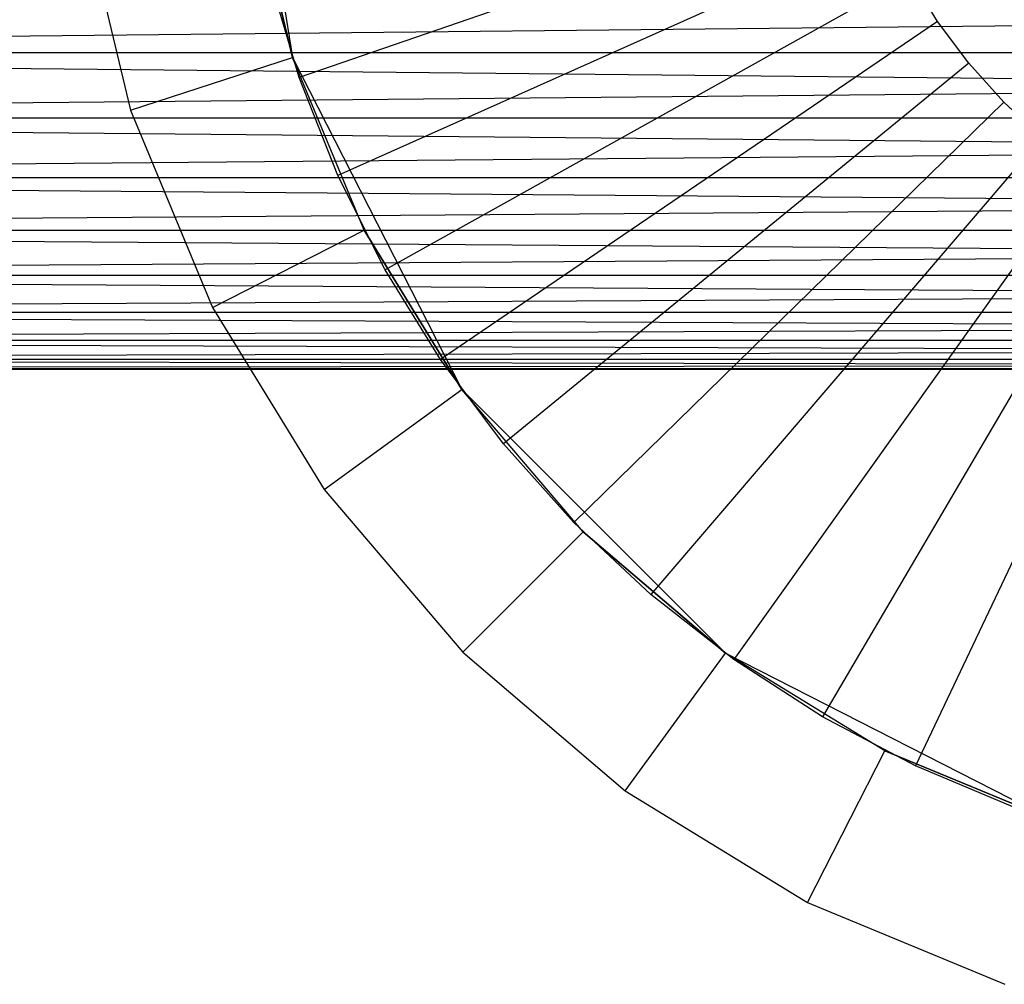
# Model space of a CAD drawing. Extents: x 1 to 115, y -55 to 55.
# Tile 3 of 86: x 5.42 to 8.31, y -3.8 to -0.97. Entities that reach past the tile are written whole.
import ezdxf

# ---------------------------------------------------------------- set-up
doc = ezdxf.new("R2010")
doc.units = 0
doc.header["$LTSCALE"] = 25.4
doc.layers.get('0').update_dxf_attribs({"linetype": 'CONTINUOUS'})

# ---------------------------------------------------------------- blocks, each defined once
blk = doc.blocks.new('NL2500025450_STL')
at = {"color": 0}
for p, q in [((6.05, 0, 214.8096), (6.2213, -1.0816, 214.8096)), ((6.05, 0, 214.8096), (6.2213, -1.0816, 214.8096)), ((6.2213, -1.0816, 214.3096), (6.0931, -0.5475, 214.3096)), ((6.0931, -0.5475, 214.3096), (6.2213, -1.0816, 214.8096)), ((6.0931, -0.5475, 214.3096), (6.2213, -1.0816, 214.8096)), ((6.2213, -1.0816, 214.3096), (6.0931, -0.5475, 214.3096)), ((7.9103, -0.565, 215.9753), (6.241, -1.1403, 214.2096)), ((7.9103, -0.565, 215.9753), (6.241, -1.1403, 214.2096)), ((5.5992, -0.6257, 213.8096), (5.7458, -1.2361, 213.8096)), ((5.5992, -0.6257, 213.8096), (5.7458, -1.2361, 213.8096)), ((7.9667, -0.7077, 215.9753), (6.3547, -1.4283, 214.2096)), ((7.9667, -0.7077, 215.9753), (6.3547, -1.4283, 214.2096)), ((6.241, -1.1403, 213.8096), (6.1531, -0.8434, 213.8096)), ((6.241, -1.1403, 214.2096), (6.1531, -0.8434, 214.2096)), ((6.241, -1.1403, 213.8096), (6.1531, -0.8434, 213.8096)), ((6.241, -1.1403, 214.2096), (6.1531, -0.8434, 214.2096)), ((8.0354, -0.8449, 215.9753), (6.4934, -1.7051, 214.2096)), ((8.0354, -0.8449, 215.9753), (6.4934, -1.7051, 214.2096)), ((8.116, -0.9755, 215.9753), (8.0354, -0.8449, 215.9753)), ((10.55, -0.9656, 52.0581), (0.7752, -1.0676, 52.1184)), ((10.55, -0.9656, 52.0581), (0.7752, -1.0676, 52.1184)), ((10.55, -0.9656, 55.5611), (0.7752, -1.0676, 55.5008)), ((10.55, -0.9656, 55.5611), (0.7752, -1.0676, 55.5008)), ((8.116, -0.9755, 215.9753), (6.6561, -1.9686, 214.2096)), ((8.116, -0.9755, 215.9753), (6.6561, -1.9686, 214.2096)), ((8.2078, -1.0984, 215.9753), (8.116, -0.9755, 215.9753)), ((10.55, -1.0676, 52.1184), (0.7752, -1.0676, 52.1184)), ((10.55, -1.0676, 52.1184), (0.7752, -1.0676, 52.1184)), ((10.55, -1.166, 52.1846), (0.7752, -1.0676, 52.1184)), ((10.55, -1.166, 52.1846), (0.7752, -1.0676, 52.1184)), ((10.55, -1.166, 55.4346), (0.7752, -1.0676, 55.5008)), ((10.55, -1.0676, 55.5008), (0.7752, -1.0676, 55.5008)), ((10.55, -1.166, 55.4346), (0.7752, -1.0676, 55.5008)), ((10.55, -1.0676, 55.5008), (0.7752, -1.0676, 55.5008)), ((5.7458, -1.2361, 213.8096), (6.2213, -1.0816, 214.3096)), ((5.7458, -1.2361, 213.8096), (6.2213, -1.0816, 214.3096)), ((6.4315, -1.589, 214.3096), (6.2213, -1.0816, 214.8096)), ((6.2213, -1.0816, 214.8096), (6.7184, -2.0572, 214.8096)), ((6.4315, -1.589, 214.3096), (6.2213, -1.0816, 214.3096)), ((6.2213, -1.0816, 214.3096), (6.2213, -1.0816, 214.8096)), ((6.4315, -1.589, 214.3096), (6.2213, -1.0816, 214.8096)), ((6.2213, -1.0816, 214.3096), (6.2213, -1.0816, 214.8096)), ((6.2213, -1.0816, 214.8096), (6.7184, -2.0572, 214.8096)), ((6.4315, -1.589, 214.3096), (6.2213, -1.0816, 214.3096)), ((8.2078, -1.0984, 215.9753), (6.8414, -2.2166, 214.2096)), ((8.2078, -1.0984, 215.9753), (6.8414, -2.2166, 214.2096)), ((8.3102, -1.2127, 215.9753), (8.2078, -1.0984, 215.9753)), ((6.3547, -1.4283, 213.8096), (6.241, -1.1403, 213.8096)), ((6.3547, -1.4283, 214.2096), (6.241, -1.1403, 214.2096)), ((6.241, -1.1403, 214.2096), (6.241, -1.1403, 213.8096)), ((6.3547, -1.4283, 213.8096), (6.241, -1.1403, 213.8096)), ((6.241, -1.1403, 214.2096), (6.241, -1.1403, 213.8096)), ((6.3547, -1.4283, 214.2096), (6.241, -1.1403, 214.2096)), ((10.55, -1.166, 52.1846), (0.7752, -1.2602, 52.2565)), ((10.55, -1.166, 52.1846), (0.7752, -1.2602, 52.2565)), ((10.55, -1.166, 55.4346), (0.7752, -1.2602, 55.3626)), ((10.55, -1.166, 55.4346), (0.7752, -1.2602, 55.3626)), ((8.3102, -1.2127, 215.9753), (7.0479, -2.4473, 214.2096)), ((8.3102, -1.2127, 215.9753), (7.0479, -2.4473, 214.2096)), ((8.4222, -1.3175, 215.9753), (8.3102, -1.2127, 215.9753)), ((5.7458, -1.2361, 213.8096), (5.986, -1.816, 213.8096)), ((5.7458, -1.2361, 213.8096), (5.986, -1.816, 213.8096)), ((10.55, -1.2602, 52.2565), (0.7752, -1.2602, 52.2565)), ((10.55, -1.2602, 52.2565), (0.7752, -1.2602, 52.2565)), ((10.55, -1.35, 52.3339), (0.7752, -1.2602, 52.2565)), ((10.55, -1.35, 52.3339), (0.7752, -1.2602, 52.2565)), ((10.55, -1.35, 55.2852), (0.7752, -1.2602, 55.3626)), ((10.55, -1.2602, 55.3626), (0.7752, -1.2602, 55.3626)), ((10.55, -1.35, 55.2852), (0.7752, -1.2602, 55.3626)), ((10.55, -1.2602, 55.3626), (0.7752, -1.2602, 55.3626)), ((8.4222, -1.3175, 215.9753), (7.274, -2.6589, 214.2096)), ((8.4222, -1.3175, 215.9753), (7.274, -2.6589, 214.2096)), ((10.55, -1.35, 52.3339), (0.7752, -1.435, 52.4165)), ((10.55, -1.35, 52.3339), (0.7752, -1.435, 52.4165)), ((10.55, -1.35, 55.2852), (0.7752, -1.435, 55.2027)), ((10.55, -1.35, 55.2852), (0.7752, -1.435, 55.2027)), ((8.543, -1.4121, 215.9753), (7.5179, -2.8497, 214.2096)), ((8.543, -1.4121, 215.9753), (7.5179, -2.8497, 214.2096)), ((10.55, -1.435, 52.4165), (0.7752, -1.435, 52.4165)), ((10.55, -1.435, 52.4165), (0.7752, -1.435, 52.4165)), ((10.55, -1.515, 52.5039), (0.7752, -1.435, 52.4165)), ((10.55, -1.515, 52.5039), (0.7752, -1.435, 52.4165)), ((10.55, -1.515, 55.1152), (0.7752, -1.435, 55.2027)), ((10.55, -1.435, 55.2027), (0.7752, -1.435, 55.2027)), ((10.55, -1.515, 55.1152), (0.7752, -1.435, 55.2027)), ((10.55, -1.435, 55.2027), (0.7752, -1.435, 55.2027)), ((6.4934, -1.7051, 213.8096), (6.3547, -1.4283, 213.8096)), ((6.4934, -1.7051, 214.2096), (6.3547, -1.4283, 214.2096)), ((6.3547, -1.4283, 214.2096), (6.3547, -1.4283, 213.8096)), ((6.4934, -1.7051, 213.8096), (6.3547, -1.4283, 213.8096)), ((6.3547, -1.4283, 214.2096), (6.3547, -1.4283, 213.8096)), ((6.4934, -1.7051, 214.2096), (6.3547, -1.4283, 214.2096)), ((8.6718, -1.4955, 215.9753), (7.7777, -3.0181, 214.2096)), ((8.6718, -1.4955, 215.9753), (7.7777, -3.0181, 214.2096)), ((10.55, -1.515, 52.5039), (0.7752, -1.5897, 52.596)), ((10.55, -1.515, 52.5039), (0.7752, -1.5897, 52.596)), ((10.55, -1.515, 55.1152), (0.7752, -1.5897, 55.0232)), ((10.55, -1.515, 55.1152), (0.7752, -1.5897, 55.0232)), ((10.55, -1.5897, 52.596), (0.7752, -1.5897, 52.596)), ((10.55, -1.5897, 52.596), (0.7752, -1.5897, 52.596)), ((10.55, -1.6588, 52.6923), (0.7752, -1.5897, 52.596)), ((10.55, -1.6588, 52.6923), (0.7752, -1.5897, 52.596)), ((10.55, -1.6588, 54.9269), (0.7752, -1.5897, 55.0232)), ((10.55, -1.5897, 55.0232), (0.7752, -1.5897, 55.0232)), ((10.55, -1.6588, 54.9269), (0.7752, -1.5897, 55.0232)), ((10.55, -1.5897, 55.0232), (0.7752, -1.5897, 55.0232)), ((5.986, -1.816, 213.8096), (6.4315, -1.589, 214.3096)), ((5.986, -1.816, 213.8096), (6.4315, -1.589, 214.3096)), ((6.7184, -2.0572, 214.3096), (6.4315, -1.589, 214.3096)), ((6.4315, -1.589, 214.3096), (6.7184, -2.0572, 214.8096)), ((6.4315, -1.589, 214.3096), (6.7184, -2.0572, 214.8096)), ((6.7184, -2.0572, 214.3096), (6.4315, -1.589, 214.3096)), ((8.8074, -1.5673, 215.9753), (8.0514, -3.1629, 214.2096)), ((8.8074, -1.5673, 215.9753), (8.0514, -3.1629, 214.2096)), ((10.55, -1.6588, 52.6923), (0.7752, -1.7221, 52.7925)), ((10.55, -1.6588, 52.6923), (0.7752, -1.7221, 52.7925)), ((10.55, -1.6588, 54.9269), (0.7752, -1.7221, 54.8266)), ((10.55, -1.6588, 54.9269), (0.7752, -1.7221, 54.8266)), ((6.6561, -1.9686, 213.8096), (6.4934, -1.7051, 213.8096)), ((6.6561, -1.9686, 214.2096), (6.4934, -1.7051, 214.2096)), ((6.4934, -1.7051, 214.2096), (6.4934, -1.7051, 213.8096)), ((6.6561, -1.9686, 213.8096), (6.4934, -1.7051, 213.8096)), ((6.4934, -1.7051, 214.2096), (6.4934, -1.7051, 213.8096)), ((6.6561, -1.9686, 214.2096), (6.4934, -1.7051, 214.2096)), ((10.55, -1.7221, 52.7925), (0.7752, -1.7221, 52.7925)), ((10.55, -1.7221, 52.7925), (0.7752, -1.7221, 52.7925)), ((10.55, -1.7793, 52.8963), (0.7752, -1.7221, 52.7925)), ((10.55, -1.7793, 52.8963), (0.7752, -1.7221, 52.7925)), ((10.55, -1.7793, 54.7228), (0.7752, -1.7221, 54.8266)), ((10.55, -1.7221, 54.8266), (0.7752, -1.7221, 54.8266)), ((10.55, -1.7793, 54.7228), (0.7752, -1.7221, 54.8266)), ((10.55, -1.7221, 54.8266), (0.7752, -1.7221, 54.8266)), ((10.55, -1.7793, 52.8963), (0.7752, -1.8303, 53.0033)), ((10.55, -1.7793, 52.8963), (0.7752, -1.8303, 53.0033)), ((10.55, -1.7793, 54.7228), (0.7752, -1.8303, 54.6158)), ((10.55, -1.7793, 54.7228), (0.7752, -1.8303, 54.6158)), ((5.986, -1.816, 213.8096), (6.3139, -2.3511, 213.8096)), ((5.986, -1.816, 213.8096), (6.3139, -2.3511, 213.8096)), ((10.55, -1.8303, 53.0033), (0.7752, -1.8303, 53.0033)), ((10.55, -1.8303, 53.0033), (0.7752, -1.8303, 53.0033)), ((10.55, -1.8748, 53.1132), (0.7752, -1.8303, 53.0033)), ((10.55, -1.8748, 53.1132), (0.7752, -1.8303, 53.0033)), ((10.55, -1.8748, 54.506), (0.7752, -1.8303, 54.6158)), ((10.55, -1.8303, 54.6158), (0.7752, -1.8303, 54.6158)), ((10.55, -1.8748, 54.506), (0.7752, -1.8303, 54.6158)), ((10.55, -1.8303, 54.6158), (0.7752, -1.8303, 54.6158)), ((10.55, -1.8748, 53.1132), (0.7752, -1.9128, 53.2255)), ((10.55, -1.8748, 53.1132), (0.7752, -1.9128, 53.2255)), ((10.55, -1.8748, 54.506), (0.7752, -1.9128, 54.3937)), ((10.55, -1.8748, 54.506), (0.7752, -1.9128, 54.3937)), ((10.55, -1.9128, 53.2255), (0.7752, -1.9128, 53.2255)), ((10.55, -1.9128, 53.2255), (0.7752, -1.9128, 53.2255)), ((10.55, -1.944, 53.3398), (0.7752, -1.9128, 53.2255)), ((10.55, -1.944, 53.3398), (0.7752, -1.9128, 53.2255)), ((10.55, -1.944, 54.2794), (0.7752, -1.9128, 54.3937)), ((10.55, -1.9128, 54.3937), (0.7752, -1.9128, 54.3937)), ((10.55, -1.944, 54.2794), (0.7752, -1.9128, 54.3937)), ((10.55, -1.9128, 54.3937), (0.7752, -1.9128, 54.3937)), ((10.55, -1.944, 53.3398), (0.7752, -1.9685, 53.4558)), ((10.55, -1.944, 53.3398), (0.7752, -1.9685, 53.4558)), ((10.55, -1.944, 54.2794), (0.7752, -1.9685, 54.1634)), ((10.55, -1.944, 54.2794), (0.7752, -1.9685, 54.1634)), ((10.55, -1.9685, 53.4558), (0.7752, -1.9685, 53.4558)), ((10.55, -1.9685, 53.4558), (0.7752, -1.9685, 53.4558)), ((10.55, -1.986, 53.573), (0.7752, -1.9685, 53.4558)), ((10.55, -1.986, 53.573), (0.7752, -1.9685, 53.4558)), ((10.55, -1.986, 54.0461), (0.7752, -1.9685, 54.1634)), ((10.55, -1.9685, 54.1634), (0.7752, -1.9685, 54.1634)), ((10.55, -1.986, 54.0461), (0.7752, -1.9685, 54.1634)), ((10.55, -1.9685, 54.1634), (0.7752, -1.9685, 54.1634)), ((10.55, -1.986, 53.573), (0.7752, -1.9965, 53.6911)), ((10.55, -1.986, 53.573), (0.7752, -1.9965, 53.6911)), ((10.55, -1.986, 54.0461), (0.7752, -1.9965, 53.9281)), ((10.55, -1.986, 54.0461), (0.7752, -1.9965, 53.9281)), ((6.8414, -2.2166, 213.8096), (6.6561, -1.9686, 213.8096)), ((6.8414, -2.2166, 214.2096), (6.6561, -1.9686, 214.2096)), ((6.6561, -1.9686, 214.2096), (6.6561, -1.9686, 213.8096)), ((6.8414, -2.2166, 213.8096), (6.6561, -1.9686, 213.8096)), ((6.6561, -1.9686, 214.2096), (6.6561, -1.9686, 213.8096)), ((6.8414, -2.2166, 214.2096), (6.6561, -1.9686, 214.2096)), ((10.55, -1.9965, 53.6911), (0.7752, -1.9965, 53.6911)), ((10.55, -1.9965, 53.6911), (0.7752, -1.9965, 53.6911)), ((10.55, -2, 53.8096), (0.7752, -1.9965, 53.6911)), ((10.55, -2, 53.8096), (0.7752, -1.9965, 53.6911)), ((10.55, -2, 53.8096), (0.7752, -1.9965, 53.9281)), ((10.55, -1.9965, 53.9281), (0.7752, -1.9965, 53.9281)), ((10.55, -2, 53.8096), (0.7752, -1.9965, 53.9281)), ((10.55, -1.9965, 53.9281), (0.7752, -1.9965, 53.9281)), ((6.3139, -2.3511, 213.8096), (6.7184, -2.0572, 214.3096)), ((6.3139, -2.3511, 213.8096), (6.7184, -2.0572, 214.3096)), ((7.0751, -2.4749, 214.3096), (6.7184, -2.0572, 214.8096)), ((6.7184, -2.0572, 214.8096), (7.4928, -2.8316, 214.8096)), ((7.0751, -2.4749, 214.3096), (6.7184, -2.0572, 214.3096)), ((6.7184, -2.0572, 214.3096), (6.7184, -2.0572, 214.8096)), ((7.0751, -2.4749, 214.3096), (6.7184, -2.0572, 214.8096)), ((6.7184, -2.0572, 214.3096), (6.7184, -2.0572, 214.8096)), ((6.7184, -2.0572, 214.8096), (7.4928, -2.8316, 214.8096)), ((7.0751, -2.4749, 214.3096), (6.7184, -2.0572, 214.3096)), ((7.0479, -2.4473, 213.8096), (6.8414, -2.2166, 213.8096)), ((7.0479, -2.4473, 214.2096), (6.8414, -2.2166, 214.2096)), ((6.8414, -2.2166, 214.2096), (6.8414, -2.2166, 213.8096)), ((7.0479, -2.4473, 213.8096), (6.8414, -2.2166, 213.8096)), ((6.8414, -2.2166, 214.2096), (6.8414, -2.2166, 213.8096)), ((7.0479, -2.4473, 214.2096), (6.8414, -2.2166, 214.2096)), ((6.3139, -2.3511, 213.8096), (6.7216, -2.8284, 213.8096)), ((6.3139, -2.3511, 213.8096), (6.7216, -2.8284, 213.8096)), ((7.274, -2.6589, 213.8096), (7.0479, -2.4473, 213.8096)), ((7.274, -2.6589, 214.2096), (7.0479, -2.4473, 214.2096)), ((7.0479, -2.4473, 214.2096), (7.0479, -2.4473, 213.8096)), ((7.274, -2.6589, 213.8096), (7.0479, -2.4473, 213.8096)), ((7.0479, -2.4473, 214.2096), (7.0479, -2.4473, 213.8096)), ((7.274, -2.6589, 214.2096), (7.0479, -2.4473, 214.2096)), ((6.7216, -2.8284, 213.8096), (7.0751, -2.4749, 214.3096)), ((6.7216, -2.8284, 213.8096), (7.0751, -2.4749, 214.3096)), ((7.4928, -2.8316, 214.3096), (7.0751, -2.4749, 214.3096)), ((7.0751, -2.4749, 214.3096), (7.4928, -2.8316, 214.8096)), ((7.0751, -2.4749, 214.3096), (7.4928, -2.8316, 214.8096)), ((7.4928, -2.8316, 214.3096), (7.0751, -2.4749, 214.3096)), ((7.5179, -2.8497, 213.8096), (7.274, -2.6589, 213.8096)), ((7.5179, -2.8497, 214.2096), (7.274, -2.6589, 214.2096)), ((7.274, -2.6589, 214.2096), (7.274, -2.6589, 213.8096)), ((7.5179, -2.8497, 213.8096), (7.274, -2.6589, 213.8096)), ((7.274, -2.6589, 214.2096), (7.274, -2.6589, 213.8096)), ((7.5179, -2.8497, 214.2096), (7.274, -2.6589, 214.2096)), ((6.7216, -2.8284, 213.8096), (7.1989, -3.2361, 213.8096)), ((6.7216, -2.8284, 213.8096), (7.1989, -3.2361, 213.8096)), ((7.1989, -3.2361, 213.8096), (7.4928, -2.8316, 214.3096)), ((7.1989, -3.2361, 213.8096), (7.4928, -2.8316, 214.3096)), ((7.961, -3.1185, 214.3096), (7.4928, -2.8316, 214.8096)), ((7.4928, -2.8316, 214.8096), (8.4684, -3.3287, 214.8096)), ((7.961, -3.1185, 214.3096), (7.4928, -2.8316, 214.3096)), ((7.4928, -2.8316, 214.3096), (7.4928, -2.8316, 214.8096)), ((7.961, -3.1185, 214.3096), (7.4928, -2.8316, 214.8096)), ((7.4928, -2.8316, 214.3096), (7.4928, -2.8316, 214.8096)), ((7.4928, -2.8316, 214.8096), (8.4684, -3.3287, 214.8096)), ((7.961, -3.1185, 214.3096), (7.4928, -2.8316, 214.3096)), ((7.7777, -3.0181, 213.8096), (7.5179, -2.8497, 213.8096)), ((7.7777, -3.0181, 214.2096), (7.5179, -2.8497, 214.2096)), ((7.5179, -2.8497, 214.2096), (7.5179, -2.8497, 213.8096)), ((7.7777, -3.0181, 213.8096), (7.5179, -2.8497, 213.8096)), ((7.5179, -2.8497, 214.2096), (7.5179, -2.8497, 213.8096)), ((7.7777, -3.0181, 214.2096), (7.5179, -2.8497, 214.2096)), ((8.0514, -3.1629, 213.8096), (7.7777, -3.0181, 213.8096)), ((8.0514, -3.1629, 214.2096), (7.7777, -3.0181, 214.2096)), ((7.7777, -3.0181, 214.2096), (7.7777, -3.0181, 213.8096)), ((8.0514, -3.1629, 213.8096), (7.7777, -3.0181, 213.8096)), ((7.7777, -3.0181, 214.2096), (7.7777, -3.0181, 213.8096)), ((8.0514, -3.1629, 214.2096), (7.7777, -3.0181, 214.2096)), ((7.734, -3.564, 213.8096), (7.961, -3.1185, 214.3096)), ((7.734, -3.564, 213.8096), (7.961, -3.1185, 214.3096)), ((8.4684, -3.3287, 214.3096), (7.961, -3.1185, 214.3096)), ((7.961, -3.1185, 214.3096), (8.4684, -3.3287, 214.8096)), ((7.961, -3.1185, 214.3096), (8.4684, -3.3287, 214.8096)), ((8.4684, -3.3287, 214.3096), (7.961, -3.1185, 214.3096)), ((8.3368, -3.283, 213.8096), (8.0514, -3.1629, 213.8096)), ((8.3368, -3.283, 214.2096), (8.0514, -3.1629, 214.2096)), ((8.0514, -3.1629, 214.2096), (8.0514, -3.1629, 213.8096)), ((8.3368, -3.283, 213.8096), (8.0514, -3.1629, 213.8096)), ((8.0514, -3.1629, 214.2096), (8.0514, -3.1629, 213.8096)), ((8.3368, -3.283, 214.2096), (8.0514, -3.1629, 214.2096)), ((7.1989, -3.2361, 213.8096), (7.734, -3.564, 213.8096)), ((7.1989, -3.2361, 213.8096), (7.734, -3.564, 213.8096)), ((7.734, -3.564, 213.8096), (8.3139, -3.8042, 213.8096)), ((7.734, -3.564, 213.8096), (8.3139, -3.8042, 213.8096))]:
    blk.add_line(p, q, dxfattribs=at)

msp = doc.modelspace()

# ---------------------------------------------------------------- block references
at = {"color": 0}
msp.add_blockref('NL2500025450_STL', (0, 0, 200), dxfattribs=at)

doc.saveas('drawing.dxf')
